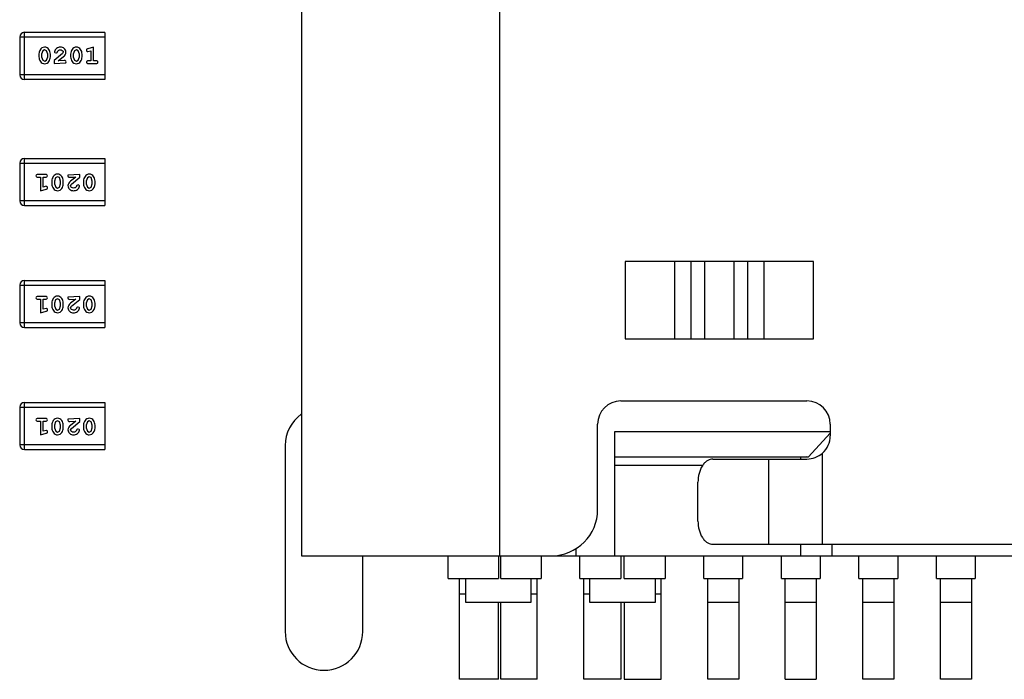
# Model space of a CAD drawing. Header units: inches. Extents: x -18 to 94, y -6 to 41.
# Tile 2 of 21: x 3.73 to 10.08, y 0.23 to 4.49. Entities that reach past the tile are written whole.
import ezdxf

# ---------------------------------------------------------------- set-up
doc = ezdxf.new("R2010")
doc.units = ezdxf.units.IN
doc.header["$LTSCALE"] = 1.21
doc.header["$MEASUREMENT"] = 0
doc.layers.get('0').update_dxf_attribs({"linetype": 'CONTINUOUS'})

msp = doc.modelspace()

# ---------------------------------------------------------------- linework, layer by layer
at = {"color": 7, "linetype": 'Continuous'}
for p, q in [((5.5502, 8.326), (5.5502, 1.026)), ((6.8302, 1.026), (6.8302, 8.326)), ((3.7635, 4.0995), (3.7635, 4.4043)), ((4.2816, 4.4043), (3.7635, 4.4043)), ((4.2816, 4.4043), (4.2816, 4.0995)), ((3.733, 4.3739), (3.733, 4.13)), ((4.2816, 4.3739), (3.733, 4.3739)), ((3.8569, 4.264), (3.8569, 4.2462)), ((3.8814, 4.2855), (3.8742, 4.2637)), ((3.8742, 4.2637), (3.8742, 4.2465)), ((3.8937, 4.3086), (3.8767, 4.3043)), ((3.8938, 4.2913), (3.8814, 4.2855)), ((3.9059, 4.286), (3.8938, 4.2913)), ((3.9135, 4.2637), (3.9059, 4.286)), ((3.9135, 4.2465), (3.9135, 4.2637)), ((3.9308, 4.2462), (3.9308, 4.264)), ((4.0094, 4.267), (3.9544, 4.2221)), ((4.0142, 4.2768), (4.0091, 4.2684)), ((4.0614, 4.264), (4.0614, 4.2462)), ((4.0859, 4.2855), (4.0787, 4.2637)), ((4.0787, 4.2637), (4.0787, 4.2465)), ((4.0983, 4.2913), (4.0859, 4.2855)), ((4.1105, 4.286), (4.0983, 4.2913)), ((4.118, 4.2637), (4.1105, 4.286)), ((4.118, 4.2465), (4.118, 4.2637)), ((4.1353, 4.2462), (4.1353, 4.264)), ((4.1725, 4.2801), (4.192, 4.2855)), ((4.2093, 4.3086), (4.1727, 4.2987)), ((4.192, 4.2855), (4.192, 4.2205)), ((4.2093, 4.2205), (4.2093, 4.3086)), ((3.8742, 4.2465), (3.8818, 4.2242)), ((3.8818, 4.2242), (3.894, 4.2189)), ((3.894, 4.2189), (3.9063, 4.2247)), ((3.9063, 4.2247), (3.9135, 4.2465)), ((3.9544, 4.2221), (3.9544, 4.2032)), ((3.9544, 4.2032), (4.0315, 4.2071)), ((3.9812, 4.2205), (4.0147, 4.2475)), ((4.0201, 4.2221), (3.9812, 4.2205)), ((4.0787, 4.2465), (4.0863, 4.2242)), ((4.0863, 4.2242), (4.0985, 4.2189)), ((4.0985, 4.2189), (4.1108, 4.2247)), ((4.1108, 4.2247), (4.118, 4.2465)), ((4.192, 4.2205), (4.1747, 4.2205)), ((4.1747, 4.2032), (4.2266, 4.2032)), ((4.2266, 4.2205), (4.2093, 4.2205)), ((4.2816, 4.13), (3.733, 4.13)), ((4.2816, 4.0995), (3.7635, 4.0995)), ((3.7329, 3.5608), (3.7329, 3.317)), ((3.7329, 3.5608), (4.2816, 3.5608)), ((3.7634, 3.2865), (3.7634, 3.5913)), ((3.7634, 3.5913), (4.2816, 3.5913)), ((4.2816, 3.5913), (4.2816, 3.2865)), ((3.9008, 3.4877), (3.8489, 3.4877)), ((3.8489, 3.4704), (3.8662, 3.4704)), ((3.8662, 3.4704), (3.8662, 3.3823)), ((3.8835, 3.4054), (3.8835, 3.4704)), ((3.8835, 3.4704), (3.9008, 3.4704)), ((3.9402, 3.4446), (3.9402, 3.4269)), ((3.9647, 3.4661), (3.9575, 3.4444)), ((3.9575, 3.4444), (3.9575, 3.4272)), ((3.977, 3.4719), (3.9647, 3.4661)), ((3.9892, 3.4667), (3.977, 3.4719)), ((3.9968, 3.4444), (3.9892, 3.4667)), ((3.9968, 3.4272), (3.9968, 3.4444)), ((4.0141, 3.4269), (4.0141, 3.4446)), ((4.1211, 3.4877), (4.044, 3.4837)), ((4.0554, 3.4688), (4.0943, 3.4704)), ((4.0943, 3.4704), (4.0608, 3.4433)), ((4.0661, 3.4238), (4.1211, 3.4688)), ((4.1211, 3.4688), (4.1211, 3.4877)), ((4.1447, 3.4446), (4.1447, 3.4269)), ((4.1692, 3.4661), (4.162, 3.4444)), ((4.162, 3.4444), (4.162, 3.4272)), ((4.1815, 3.4719), (4.1692, 3.4661)), ((4.1937, 3.4667), (4.1815, 3.4719)), ((4.2013, 3.4444), (4.1937, 3.4667)), ((4.2013, 3.4272), (4.2013, 3.4444)), ((4.2186, 3.4269), (4.2186, 3.4446)), ((3.8662, 3.3823), (3.9028, 3.3921)), ((3.903, 3.4108), (3.8835, 3.4054)), ((3.9575, 3.4272), (3.9651, 3.4049)), ((3.9651, 3.4049), (3.9772, 3.3996)), ((3.9772, 3.3996), (3.9896, 3.4054)), ((3.9896, 3.4054), (3.9968, 3.4272)), ((4.0613, 3.4141), (4.0664, 3.4224)), ((4.162, 3.4272), (4.1696, 3.4049)), ((4.1696, 3.4049), (4.1817, 3.3996)), ((4.1817, 3.3996), (4.1941, 3.4054)), ((4.1818, 3.3823), (4.1988, 3.3866)), ((4.1941, 3.4054), (4.2013, 3.4272)), ((4.2816, 3.317), (3.7329, 3.317)), ((3.7634, 3.2865), (4.2816, 3.2865)), ((7.6377, 2.926), (7.6377, 2.426)), ((8.8527, 2.926), (7.6377, 2.926)), ((7.9575, 2.426), (7.9575, 2.926)), ((8.061, 2.926), (8.061, 2.426)), ((8.1523, 2.426), (8.1523, 2.926)), ((8.338, 2.926), (8.338, 2.426)), ((8.4294, 2.426), (8.4294, 2.926)), ((8.5328, 2.926), (8.5328, 2.426)), ((8.8527, 2.426), (8.8527, 2.926)), ((3.7634, 2.4991), (3.7634, 2.8039)), ((3.7634, 2.8039), (4.2816, 2.8039)), ((4.2816, 2.8039), (4.2816, 2.4991)), ((3.7329, 2.7734), (3.7329, 2.5296)), ((3.7329, 2.7734), (4.2816, 2.7734)), ((3.9008, 2.7003), (3.8489, 2.7003)), ((3.8489, 2.683), (3.8662, 2.683)), ((3.8662, 2.683), (3.8662, 2.5949)), ((3.8835, 2.618), (3.8835, 2.683)), ((3.8835, 2.683), (3.9008, 2.683)), ((3.9647, 2.6787), (3.9575, 2.657)), ((3.977, 2.6845), (3.9647, 2.6787)), ((3.9892, 2.6793), (3.977, 2.6845)), ((3.9968, 2.657), (3.9892, 2.6793)), ((4.1211, 2.7003), (4.044, 2.6963)), ((4.0554, 2.6814), (4.0943, 2.683)), ((4.0943, 2.683), (4.0608, 2.6559)), ((4.0661, 2.6364), (4.1211, 2.6814)), ((4.1211, 2.6814), (4.1211, 2.7003)), ((4.1692, 2.6787), (4.162, 2.657)), ((4.1815, 2.6845), (4.1692, 2.6787)), ((4.1937, 2.6793), (4.1815, 2.6845)), ((4.2013, 2.657), (4.1937, 2.6793)), ((3.8662, 2.5949), (3.9028, 2.6047)), ((3.903, 2.6234), (3.8835, 2.618)), ((3.9402, 2.6572), (3.9402, 2.6395)), ((3.9575, 2.657), (3.9575, 2.6398)), ((3.9575, 2.6398), (3.9651, 2.6175)), ((3.9651, 2.6175), (3.9772, 2.6122)), ((3.9772, 2.6122), (3.9896, 2.618)), ((3.9896, 2.618), (3.9968, 2.6398)), ((3.9968, 2.6398), (3.9968, 2.657)), ((4.0141, 2.6395), (4.0141, 2.6572)), ((4.0613, 2.6267), (4.0664, 2.635)), ((4.1447, 2.6572), (4.1447, 2.6395)), ((4.162, 2.657), (4.162, 2.6398)), ((4.162, 2.6398), (4.1696, 2.6175)), ((4.1696, 2.6175), (4.1817, 2.6122)), ((4.1817, 2.6122), (4.1941, 2.618)), ((4.1941, 2.618), (4.2013, 2.6398)), ((4.2013, 2.6398), (4.2013, 2.657)), ((4.2186, 2.6395), (4.2186, 2.6572)), ((4.1818, 2.5949), (4.1988, 2.5992)), ((4.2816, 2.5296), (3.7329, 2.5296)), ((3.7634, 2.4991), (4.2816, 2.4991)), ((7.6377, 2.426), (8.8527, 2.426)), ((3.7329, 1.986), (3.7329, 1.7422)), ((3.7329, 1.986), (4.2816, 1.986)), ((3.7634, 1.7117), (3.7634, 2.0165)), ((3.7634, 2.0165), (4.2816, 2.0165)), ((4.2816, 2.0165), (4.2816, 1.7117)), ((7.6102, 2.026), (8.8102, 2.026)), ((3.9008, 1.9129), (3.8489, 1.9129)), ((4.1211, 1.9129), (4.044, 1.9089)), ((4.1211, 1.894), (4.1211, 1.9129)), ((3.8489, 1.8956), (3.8662, 1.8956)), ((3.8662, 1.8956), (3.8662, 1.8075)), ((3.8835, 1.8306), (3.8835, 1.8956)), ((3.8835, 1.8956), (3.9008, 1.8956)), ((3.9402, 1.8698), (3.9402, 1.8521)), ((3.9647, 1.8913), (3.9575, 1.8696)), ((3.9575, 1.8696), (3.9575, 1.8524)), ((3.9575, 1.8524), (3.9651, 1.8301)), ((3.977, 1.8971), (3.9647, 1.8913)), ((3.9892, 1.8919), (3.977, 1.8971)), ((3.9968, 1.8696), (3.9892, 1.8919)), ((3.9896, 1.8306), (3.9968, 1.8524)), ((3.9968, 1.8524), (3.9968, 1.8696)), ((4.0141, 1.8521), (4.0141, 1.8698)), ((4.0554, 1.894), (4.0943, 1.8956)), ((4.0943, 1.8956), (4.0608, 1.8685)), ((4.0613, 1.8393), (4.0664, 1.8476)), ((4.0661, 1.849), (4.1211, 1.894)), ((4.1447, 1.8698), (4.1447, 1.8521)), ((4.1692, 1.8913), (4.162, 1.8696)), ((4.162, 1.8696), (4.162, 1.8524)), ((4.162, 1.8524), (4.1696, 1.8301)), ((4.1815, 1.8971), (4.1692, 1.8913)), ((4.1937, 1.8919), (4.1815, 1.8971)), ((4.2013, 1.8696), (4.1937, 1.8919)), ((4.1941, 1.8306), (4.2013, 1.8524)), ((4.2013, 1.8524), (4.2013, 1.8696)), ((4.2186, 1.8521), (4.2186, 1.8698)), ((7.4602, 1.326), (7.4602, 1.876)), ((8.9602, 1.876), (8.9602, 1.801)), ((3.8662, 1.8075), (3.9028, 1.8173)), ((3.903, 1.836), (3.8835, 1.8306)), ((3.9651, 1.8301), (3.9772, 1.8248)), ((3.9772, 1.8248), (3.9896, 1.8306)), ((4.1696, 1.8301), (4.1817, 1.8248)), ((4.1817, 1.8248), (4.1941, 1.8306)), ((4.1818, 1.8075), (4.1988, 1.8118)), ((7.5702, 1.026), (7.5702, 1.8291)), ((7.5702, 1.8291), (8.9602, 1.8291)), ((8.9602, 1.8182), (8.8207, 1.666)), ((4.2816, 1.7422), (3.7329, 1.7422)), ((5.4452, 1.7379), (5.4452, 0.5379)), ((3.7634, 1.7117), (4.2816, 1.7117)), ((7.5702, 1.666), (8.8207, 1.666)), ((8.2036, 1.651), (8.8102, 1.651)), ((8.5647, 1.101), (8.5648, 1.651)), ((8.8089, 1.665), (8.7702, 1.6616)), ((8.7702, 1.651), (8.7702, 1.6616)), ((8.9101, 1.101), (8.9101, 1.6891)), ((8.1384, 1.6091), (7.5702, 1.6091)), ((8.1072, 1.251), (8.1072, 1.501)), ((8.2036, 1.101), (11.8368, 1.101)), ((8.7702, 1.026), (8.7702, 1.101)), ((8.9702, 1.101), (8.9702, 1.026)), ((5.5502, 1.026), (14.4902, 1.026)), ((5.9452, 0.5379), (5.9452, 1.026)), ((6.4952, 0.8797), (6.4952, 1.026)), ((6.8202, 1.026), (6.8202, 0.8797)), ((6.8352, 0.8797), (6.8352, 1.026)), ((7.0952, 1.026), (7.0952, 0.8797)), ((7.3202, 1.0739), (7.3202, 1.026)), ((7.3452, 0.8798), (7.3452, 1.026)), ((7.6102, 1.026), (7.6102, 0.8798)), ((7.6302, 0.8798), (7.6302, 1.026)), ((7.8952, 1.026), (7.8952, 0.8798)), ((8.1452, 0.8798), (8.1452, 1.026)), ((8.3952, 1.026), (8.3952, 0.8798)), ((8.6452, 0.8798), (8.6452, 1.026)), ((8.8952, 1.026), (8.8952, 0.8798)), ((9.1452, 0.8798), (9.1452, 1.026)), ((9.3952, 1.026), (9.3952, 0.8798)), ((9.6452, 0.8799), (9.6452, 1.026)), ((9.8952, 1.026), (9.8952, 0.8799)), ((6.4952, 0.8797), (6.8202, 0.8797)), ((6.5702, 0.2297), (6.5702, 0.8797)), ((6.6102, 0.726), (6.6102, 0.8797)), ((6.8352, 0.8797), (7.0952, 0.8797)), ((7.0302, 0.8797), (7.0302, 0.726)), ((7.0702, 0.2297), (7.0702, 0.8797)), ((7.3452, 0.8798), (7.6102, 0.8798)), ((7.3702, 0.2298), (7.3702, 0.8798)), ((7.4102, 0.726), (7.4102, 0.8798)), ((7.6302, 0.8798), (7.8952, 0.8798)), ((7.8302, 0.8798), (7.8302, 0.726)), ((7.8702, 0.2298), (7.8702, 0.8798)), ((8.1452, 0.8798), (8.3952, 0.8798)), ((8.1702, 0.2298), (8.1702, 0.8798)), ((8.3702, 0.8798), (8.3702, 0.2298)), ((8.6452, 0.8798), (8.8952, 0.8798)), ((8.6702, 0.2298), (8.6702, 0.8798)), ((8.8702, 0.8798), (8.8702, 0.2298)), ((9.1452, 0.8798), (9.3952, 0.8798)), ((9.1702, 0.2298), (9.1702, 0.8798)), ((9.3702, 0.8798), (9.3702, 0.2298)), ((9.6452, 0.8799), (9.8952, 0.8799)), ((9.6702, 0.2299), (9.6702, 0.8799)), ((9.8702, 0.8799), (9.8702, 0.2299)), ((6.6102, 0.7797), (6.5702, 0.7797)), ((7.0702, 0.7797), (7.0302, 0.7797)), ((7.4102, 0.7798), (7.3702, 0.7798)), ((7.8702, 0.7798), (7.8302, 0.7798)), ((7.0302, 0.726), (6.6102, 0.726)), ((6.8202, 0.2297), (6.8202, 0.726)), ((6.8352, 0.2297), (6.8352, 0.726)), ((7.8302, 0.726), (7.4102, 0.726)), ((7.6102, 0.726), (7.6102, 0.2298)), ((7.6302, 0.726), (7.6302, 0.2298)), ((8.3702, 0.726), (8.1702, 0.726)), ((8.8702, 0.726), (8.6702, 0.726)), ((9.3702, 0.726), (9.1702, 0.726)), ((9.8702, 0.726), (9.6702, 0.726)), ((6.8202, 0.2297), (6.5702, 0.2297)), ((7.0702, 0.2297), (6.8352, 0.2297)), ((7.6102, 0.2298), (7.3702, 0.2298)), ((7.6302, 0.2298), (7.8702, 0.2298)), ((8.3702, 0.2298), (8.1702, 0.2298)), ((8.6702, 0.2298), (8.8702, 0.2298)), ((9.3702, 0.2298), (9.1702, 0.2298)), ((9.8702, 0.2299), (9.6702, 0.2299))]:
    msp.add_line(p, q, dxfattribs=at)
for centre, radius, start, end in [((3.7635, 4.3739), 0.0305, 90, 180), ((3.7635, 4.13), 0.0305, 180, 270), ((3.7634, 3.5608), 0.0305, 90, 180), ((3.7634, 3.317), 0.0305, 180, 270), ((3.7634, 2.7734), 0.0305, 90, 180), ((3.7634, 2.5296), 0.0305, 180, 270), ((3.7634, 1.986), 0.0305, 90, 180), ((7.6102, 1.876), 0.15, 90, 180), ((8.8102, 1.876), 0.15, 0, 90), ((5.6952, 1.7379), 0.25, 125.76125, 180), ((8.8102, 1.801), 0.15, 311.7701, 360), ((3.7634, 1.7422), 0.0305, 180, 270), ((8.8092, 1.8031), 0.1522, 270.34773, 311.59145), ((7.1602, 1.326), 0.3, 270, 360), ((5.6952, 0.5379), 0.25, 180, 0)]:
    msp.add_arc(centre, radius, start, end, dxfattribs=at)
for points in [[(3.8767, 4.3043), (3.8639, 4.2966), (3.8569, 4.2789), (3.8569, 4.264)], [(4.0147, 4.2475), (4.0231, 4.2546), (4.0316, 4.2649), (4.0315, 4.2758)], [(4.0608, 3.4433), (4.0524, 3.4362), (4.0439, 3.426), (4.044, 3.415)], [(4.1988, 3.3866), (4.2116, 3.3943), (4.2186, 3.4119), (4.2186, 3.4269)], [(4.0608, 2.6559), (4.0524, 2.6488), (4.0439, 2.6386), (4.044, 2.6276)], [(4.1988, 2.5992), (4.2116, 2.6069), (4.2186, 2.6245), (4.2186, 2.6395)], [(4.0608, 1.8685), (4.0524, 1.8614), (4.0439, 1.8512), (4.044, 1.8402)], [(4.1988, 1.8118), (4.2116, 1.8195), (4.2186, 1.8371), (4.2186, 1.8521)]]:
    msp.add_open_spline(points, degree=3, dxfattribs=at)
for points, knots in [([(3.9308, 4.264), (3.9309, 4.2746), (3.9253, 4.2906), (3.9103, 4.3068), (3.899, 4.3085), (3.8937, 4.3086)], [0, 0, 0, 0, 0.498442, 0.749037, 1, 1, 1, 1]), ([(3.9948, 4.3086), (3.9863, 4.3085), (3.9691, 4.3039), (3.9578, 4.2877), (3.9576, 4.2793)], [0, 0, 0, 0, 0.501632, 1, 1, 1, 1]), ([(3.9576, 4.2793), (3.9576, 4.2774), (3.9576, 4.2729), (3.9628, 4.2726), (3.964, 4.2737)], [0, 0, 0, 0, 0.535693, 1, 1, 1, 1]), ([(3.9664, 4.2708), (3.9691, 4.2708), (3.9747, 4.2738), (3.9761, 4.2792), (3.9774, 4.2816)], [0, 0, 0, 0, 0.49364, 1, 1, 1, 1]), ([(3.9774, 4.2816), (3.9795, 4.2844), (3.9837, 4.2904), (3.9912, 4.2913), (3.9947, 4.2913)], [0, 0, 0, 0, 0.499158, 1, 1, 1, 1]), ([(3.9947, 4.2913), (3.9991, 4.2913), (4.0083, 4.2897), (4.0142, 4.2811), (4.0142, 4.2768)], [0, 0, 0, 0, 0.504377, 1, 1, 1, 1]), ([(4.0315, 4.2758), (4.0314, 4.2847), (4.0227, 4.3033), (4.0038, 4.3085), (3.9948, 4.3086)], [0, 0, 0, 0, 0.497416, 1, 1, 1, 1]), ([(4.0982, 4.3086), (4.0929, 4.3086), (4.0818, 4.3065), (4.0664, 4.2908), (4.0614, 4.2745), (4.0614, 4.264)], [0, 0, 0, 0, 0.25074, 0.501214, 1, 1, 1, 1]), ([(4.1353, 4.264), (4.1354, 4.2746), (4.1298, 4.2906), (4.1148, 4.3068), (4.1035, 4.3085), (4.0982, 4.3086)], [0, 0, 0, 0, 0.498442, 0.749037, 1, 1, 1, 1]), ([(4.1727, 4.2987), (4.1704, 4.2981), (4.1655, 4.297), (4.1636, 4.2918), (4.1636, 4.2895)], [0, 0, 0, 0, 0.50357, 1, 1, 1, 1]), ([(4.1636, 4.2895), (4.1637, 4.2872), (4.1651, 4.282), (4.1702, 4.2803), (4.1725, 4.2801)], [0, 0, 0, 0, 0.504548, 1, 1, 1, 1]), ([(3.8569, 4.2462), (3.8569, 4.2356), (3.8623, 4.2196), (3.8774, 4.2033), (3.8886, 4.2016), (3.8939, 4.2016)], [0, 0, 0, 0, 0.498498, 0.749061, 1, 1, 1, 1]), ([(3.8939, 4.2016), (3.8992, 4.2016), (3.9103, 4.2037), (3.9258, 4.2193), (3.9308, 4.2356), (3.9308, 4.2462)], [0, 0, 0, 0, 0.250783, 0.501206, 1, 1, 1, 1]), ([(4.0315, 4.2071), (4.0315, 4.211), (4.0337, 4.2198), (4.0236, 4.2232), (4.0201, 4.2221)], [0, 0, 0, 0, 0.512827, 1, 1, 1, 1]), ([(4.0614, 4.2462), (4.0614, 4.2356), (4.0669, 4.2196), (4.0819, 4.2033), (4.0931, 4.2016), (4.0984, 4.2016)], [0, 0, 0, 0, 0.498498, 0.749061, 1, 1, 1, 1]), ([(4.0984, 4.2016), (4.1038, 4.2016), (4.1148, 4.2037), (4.1303, 4.2193), (4.1353, 4.2356), (4.1353, 4.2462)], [0, 0, 0, 0, 0.250783, 0.501206, 1, 1, 1, 1]), ([(4.1747, 4.2205), (4.1721, 4.2205), (4.1666, 4.2198), (4.1636, 4.2144), (4.1636, 4.2118)], [0, 0, 0, 0, 0.49412, 1, 1, 1, 1]), ([(4.1636, 4.2118), (4.1637, 4.2093), (4.1663, 4.2036), (4.1721, 4.2032), (4.1747, 4.2032)], [0, 0, 0, 0, 0.496248, 1, 1, 1, 1]), ([(4.2376, 4.2118), (4.2376, 4.2144), (4.2349, 4.22), (4.2292, 4.2205), (4.2266, 4.2205)], [0, 0, 0, 0, 0.496425, 1, 1, 1, 1]), ([(4.2266, 4.2032), (4.2291, 4.2032), (4.2346, 4.2038), (4.2376, 4.2092), (4.2376, 4.2118)], [0, 0, 0, 0, 0.493875, 1, 1, 1, 1]), ([(3.8489, 3.4877), (3.8464, 3.4877), (3.8409, 3.487), (3.8379, 3.4816), (3.8379, 3.479)], [0, 0, 0, 0, 0.493875, 1, 1, 1, 1]), ([(3.8379, 3.479), (3.8379, 3.4765), (3.8406, 3.4709), (3.8463, 3.4703), (3.8489, 3.4704)], [0, 0, 0, 0, 0.496425, 1, 1, 1, 1]), ([(3.9119, 3.479), (3.9118, 3.4816), (3.9092, 3.4872), (3.9034, 3.4877), (3.9008, 3.4877)], [0, 0, 0, 0, 0.496248, 1, 1, 1, 1]), ([(3.9008, 3.4704), (3.9034, 3.4703), (3.9089, 3.4711), (3.9119, 3.4764), (3.9119, 3.479)], [0, 0, 0, 0, 0.49412, 1, 1, 1, 1]), ([(3.9771, 3.4892), (3.9717, 3.4892), (3.9607, 3.4871), (3.9452, 3.4715), (3.9402, 3.4552), (3.9402, 3.4446)], [0, 0, 0, 0, 0.250783, 0.501206, 1, 1, 1, 1]), ([(4.0141, 3.4446), (4.0141, 3.4552), (4.0087, 3.4713), (3.9936, 3.4875), (3.9824, 3.4892), (3.9771, 3.4892)], [0, 0, 0, 0, 0.498498, 0.749061, 1, 1, 1, 1]), ([(4.044, 3.4837), (4.044, 3.4799), (4.0418, 3.471), (4.0519, 3.4676), (4.0554, 3.4688)], [0, 0, 0, 0, 0.512827, 1, 1, 1, 1]), ([(4.1816, 3.4892), (4.1763, 3.4892), (4.1652, 3.4871), (4.1497, 3.4715), (4.1447, 3.4552), (4.1447, 3.4446)], [0, 0, 0, 0, 0.250783, 0.501206, 1, 1, 1, 1]), ([(4.2186, 3.4446), (4.2186, 3.4552), (4.2132, 3.4713), (4.1981, 3.4875), (4.1869, 3.4892), (4.1816, 3.4892)], [0, 0, 0, 0, 0.498498, 0.749061, 1, 1, 1, 1]), ([(3.9028, 3.3921), (3.9051, 3.3928), (3.91, 3.3939), (3.9119, 3.399), (3.9119, 3.4013)], [0, 0, 0, 0, 0.50357, 1, 1, 1, 1]), ([(3.9119, 3.4013), (3.9118, 3.4037), (3.9104, 3.4089), (3.9053, 3.4106), (3.903, 3.4108)], [0, 0, 0, 0, 0.504548, 1, 1, 1, 1]), ([(3.9402, 3.4269), (3.9401, 3.4163), (3.9457, 3.4002), (3.9607, 3.384), (3.972, 3.3823), (3.9773, 3.3823)], [0, 0, 0, 0, 0.498442, 0.749037, 1, 1, 1, 1]), ([(3.9773, 3.3823), (3.9826, 3.3823), (3.9937, 3.3844), (4.0091, 3.4), (4.0141, 3.4163), (4.0141, 3.4269)], [0, 0, 0, 0, 0.25074, 0.501214, 1, 1, 1, 1]), ([(4.044, 3.415), (4.0441, 3.4062), (4.0528, 3.3876), (4.0717, 3.3824), (4.0807, 3.3823)], [0, 0, 0, 0, 0.497416, 1, 1, 1, 1]), ([(4.0808, 3.3996), (4.0764, 3.3995), (4.0673, 3.4011), (4.0614, 3.4098), (4.0613, 3.4141)], [0, 0, 0, 0, 0.504377, 1, 1, 1, 1]), ([(4.0807, 3.3823), (4.0892, 3.3824), (4.1064, 3.387), (4.1177, 3.4032), (4.1179, 3.4116)], [0, 0, 0, 0, 0.501632, 1, 1, 1, 1]), ([(4.0982, 3.4092), (4.096, 3.4065), (4.0918, 3.4005), (4.0843, 3.3995), (4.0808, 3.3996)], [0, 0, 0, 0, 0.499158, 1, 1, 1, 1]), ([(4.1091, 3.42), (4.1064, 3.42), (4.1008, 3.4171), (4.0994, 3.4116), (4.0982, 3.4092)], [0, 0, 0, 0, 0.49364, 1, 1, 1, 1]), ([(4.1179, 3.4116), (4.1179, 3.4135), (4.1179, 3.418), (4.1127, 3.4182), (4.1115, 3.4172)], [0, 0, 0, 0, 0.535693, 1, 1, 1, 1]), ([(4.1447, 3.4269), (4.1446, 3.4163), (4.1502, 3.4002), (4.1653, 3.384), (4.1765, 3.3823), (4.1818, 3.3823)], [0, 0, 0, 0, 0.498442, 0.749037, 1, 1, 1, 1]), ([(3.8489, 2.7003), (3.8464, 2.7003), (3.8409, 2.6996), (3.8379, 2.6942), (3.8379, 2.6916)], [0, 0, 0, 0, 0.493875, 1, 1, 1, 1]), ([(3.8379, 2.6916), (3.8379, 2.6891), (3.8406, 2.6835), (3.8463, 2.6829), (3.8489, 2.683)], [0, 0, 0, 0, 0.496425, 1, 1, 1, 1]), ([(3.9119, 2.6916), (3.9118, 2.6942), (3.9092, 2.6998), (3.9034, 2.7003), (3.9008, 2.7003)], [0, 0, 0, 0, 0.496248, 1, 1, 1, 1]), ([(3.9008, 2.683), (3.9034, 2.6829), (3.9089, 2.6837), (3.9119, 2.689), (3.9119, 2.6916)], [0, 0, 0, 0, 0.49412, 1, 1, 1, 1]), ([(3.9771, 2.7018), (3.9717, 2.7018), (3.9607, 2.6997), (3.9452, 2.6842), (3.9402, 2.6678), (3.9402, 2.6572)], [0, 0, 0, 0, 0.250783, 0.501206, 1, 1, 1, 1]), ([(4.0141, 2.6572), (4.0141, 2.6678), (4.0087, 2.6839), (3.9936, 2.7001), (3.9824, 2.7018), (3.9771, 2.7018)], [0, 0, 0, 0, 0.498498, 0.749061, 1, 1, 1, 1]), ([(4.044, 2.6963), (4.044, 2.6925), (4.0418, 2.6836), (4.0519, 2.6802), (4.0554, 2.6814)], [0, 0, 0, 0, 0.512827, 1, 1, 1, 1]), ([(4.1816, 2.7018), (4.1763, 2.7018), (4.1652, 2.6997), (4.1497, 2.6842), (4.1447, 2.6678), (4.1447, 2.6572)], [0, 0, 0, 0, 0.250783, 0.501206, 1, 1, 1, 1]), ([(4.2186, 2.6572), (4.2186, 2.6678), (4.2132, 2.6839), (4.1981, 2.7001), (4.1869, 2.7018), (4.1816, 2.7018)], [0, 0, 0, 0, 0.498498, 0.749061, 1, 1, 1, 1]), ([(3.9028, 2.6047), (3.9051, 2.6054), (3.91, 2.6065), (3.9119, 2.6116), (3.9119, 2.6139)], [0, 0, 0, 0, 0.50357, 1, 1, 1, 1]), ([(3.9119, 2.6139), (3.9118, 2.6163), (3.9104, 2.6215), (3.9053, 2.6232), (3.903, 2.6234)], [0, 0, 0, 0, 0.504548, 1, 1, 1, 1]), ([(3.9402, 2.6395), (3.9401, 2.6289), (3.9457, 2.6128), (3.9607, 2.5966), (3.972, 2.5949), (3.9773, 2.5949)], [0, 0, 0, 0, 0.498442, 0.749037, 1, 1, 1, 1]), ([(3.9773, 2.5949), (3.9826, 2.5949), (3.9937, 2.597), (4.0091, 2.6126), (4.0141, 2.6289), (4.0141, 2.6395)], [0, 0, 0, 0, 0.25074, 0.501214, 1, 1, 1, 1]), ([(4.044, 2.6276), (4.0441, 2.6188), (4.0528, 2.6002), (4.0717, 2.595), (4.0807, 2.5949)], [0, 0, 0, 0, 0.497416, 1, 1, 1, 1]), ([(4.0808, 2.6122), (4.0764, 2.6121), (4.0673, 2.6137), (4.0614, 2.6224), (4.0613, 2.6267)], [0, 0, 0, 0, 0.504377, 1, 1, 1, 1]), ([(4.0807, 2.5949), (4.0892, 2.595), (4.1064, 2.5996), (4.1177, 2.6158), (4.1179, 2.6242)], [0, 0, 0, 0, 0.501632, 1, 1, 1, 1]), ([(4.0982, 2.6218), (4.096, 2.6191), (4.0918, 2.6131), (4.0843, 2.6121), (4.0808, 2.6122)], [0, 0, 0, 0, 0.499158, 1, 1, 1, 1]), ([(4.1091, 2.6326), (4.1064, 2.6326), (4.1008, 2.6297), (4.0994, 2.6242), (4.0982, 2.6218)], [0, 0, 0, 0, 0.49364, 1, 1, 1, 1]), ([(4.1179, 2.6242), (4.1179, 2.6261), (4.1179, 2.6306), (4.1127, 2.6308), (4.1115, 2.6298)], [0, 0, 0, 0, 0.535693, 1, 1, 1, 1]), ([(4.1447, 2.6395), (4.1446, 2.6289), (4.1502, 2.6128), (4.1653, 2.5966), (4.1765, 2.5949), (4.1818, 2.5949)], [0, 0, 0, 0, 0.498442, 0.749037, 1, 1, 1, 1]), ([(3.8489, 1.9129), (3.8464, 1.9129), (3.8409, 1.9122), (3.8379, 1.9068), (3.8379, 1.9042)], [0, 0, 0, 0, 0.493875, 1, 1, 1, 1]), ([(3.9119, 1.9042), (3.9118, 1.9068), (3.9092, 1.9124), (3.9034, 1.9129), (3.9008, 1.9129)], [0, 0, 0, 0, 0.496248, 1, 1, 1, 1]), ([(3.9771, 1.9144), (3.9717, 1.9144), (3.9607, 1.9123), (3.9452, 1.8968), (3.9402, 1.8804), (3.9402, 1.8698)], [0, 0, 0, 0, 0.250783, 0.501206, 1, 1, 1, 1]), ([(4.0141, 1.8698), (4.0141, 1.8804), (4.0087, 1.8965), (3.9936, 1.9127), (3.9824, 1.9144), (3.9771, 1.9144)], [0, 0, 0, 0, 0.498498, 0.749061, 1, 1, 1, 1]), ([(4.044, 1.9089), (4.044, 1.9051), (4.0418, 1.8962), (4.0519, 1.8928), (4.0554, 1.894)], [0, 0, 0, 0, 0.512827, 1, 1, 1, 1]), ([(4.1816, 1.9144), (4.1763, 1.9144), (4.1652, 1.9123), (4.1497, 1.8968), (4.1447, 1.8804), (4.1447, 1.8698)], [0, 0, 0, 0, 0.250783, 0.501206, 1, 1, 1, 1]), ([(4.2186, 1.8698), (4.2186, 1.8804), (4.2132, 1.8965), (4.1981, 1.9127), (4.1869, 1.9144), (4.1816, 1.9144)], [0, 0, 0, 0, 0.498498, 0.749061, 1, 1, 1, 1]), ([(3.8379, 1.9042), (3.8379, 1.9017), (3.8406, 1.8961), (3.8463, 1.8955), (3.8489, 1.8956)], [0, 0, 0, 0, 0.496425, 1, 1, 1, 1]), ([(3.9008, 1.8956), (3.9034, 1.8955), (3.9089, 1.8963), (3.9119, 1.9016), (3.9119, 1.9042)], [0, 0, 0, 0, 0.49412, 1, 1, 1, 1]), ([(3.9402, 1.8521), (3.9401, 1.8415), (3.9457, 1.8254), (3.9607, 1.8092), (3.972, 1.8075), (3.9773, 1.8075)], [0, 0, 0, 0, 0.498442, 0.749037, 1, 1, 1, 1]), ([(3.9773, 1.8075), (3.9826, 1.8075), (3.9937, 1.8096), (4.0091, 1.8252), (4.0141, 1.8415), (4.0141, 1.8521)], [0, 0, 0, 0, 0.25074, 0.501214, 1, 1, 1, 1]), ([(4.1091, 1.8452), (4.1064, 1.8452), (4.1008, 1.8423), (4.0994, 1.8368), (4.0982, 1.8344)], [0, 0, 0, 0, 0.49364, 1, 1, 1, 1]), ([(4.1179, 1.8368), (4.1179, 1.8387), (4.1179, 1.8432), (4.1127, 1.8434), (4.1115, 1.8424)], [0, 0, 0, 0, 0.535693, 1, 1, 1, 1]), ([(4.1447, 1.8521), (4.1446, 1.8415), (4.1502, 1.8254), (4.1653, 1.8092), (4.1765, 1.8075), (4.1818, 1.8075)], [0, 0, 0, 0, 0.498442, 0.749037, 1, 1, 1, 1]), ([(3.9028, 1.8173), (3.9051, 1.818), (3.91, 1.8191), (3.9119, 1.8242), (3.9119, 1.8265)], [0, 0, 0, 0, 0.50357, 1, 1, 1, 1]), ([(3.9119, 1.8265), (3.9118, 1.8289), (3.9104, 1.8341), (3.9053, 1.8358), (3.903, 1.836)], [0, 0, 0, 0, 0.504548, 1, 1, 1, 1]), ([(4.044, 1.8402), (4.0441, 1.8314), (4.0528, 1.8128), (4.0717, 1.8076), (4.0807, 1.8075)], [0, 0, 0, 0, 0.497416, 1, 1, 1, 1]), ([(4.0808, 1.8248), (4.0764, 1.8247), (4.0673, 1.8263), (4.0614, 1.835), (4.0613, 1.8393)], [0, 0, 0, 0, 0.504377, 1, 1, 1, 1]), ([(4.0807, 1.8075), (4.0892, 1.8076), (4.1064, 1.8122), (4.1177, 1.8284), (4.1179, 1.8368)], [0, 0, 0, 0, 0.501632, 1, 1, 1, 1]), ([(4.0982, 1.8344), (4.096, 1.8317), (4.0918, 1.8257), (4.0843, 1.8247), (4.0808, 1.8248)], [0, 0, 0, 0, 0.499158, 1, 1, 1, 1]), ([(8.2036, 1.651), (8.1972, 1.651), (8.1842, 1.6489), (8.1657, 1.64), (8.1489, 1.6258), (8.1289, 1.5996), (8.1117, 1.5574), (8.1072, 1.5203), (8.1072, 1.501)], [0, 0, 0, 0, 0.097396, 0.199931, 0.310959, 0.43233, 0.703547, 1, 1, 1, 1]), ([(8.1072, 1.251), (8.1072, 1.2317), (8.1117, 1.1946), (8.1289, 1.1524), (8.1489, 1.1262), (8.1657, 1.112), (8.1842, 1.1031), (8.1972, 1.101), (8.2036, 1.101)], [0, 0, 0, 0, 0.296453, 0.567671, 0.689041, 0.800069, 0.902604, 1, 1, 1, 1])]:
    msp.add_open_spline(points, degree=3, knots=knots, dxfattribs=at)

doc.saveas('drawing.dxf')
